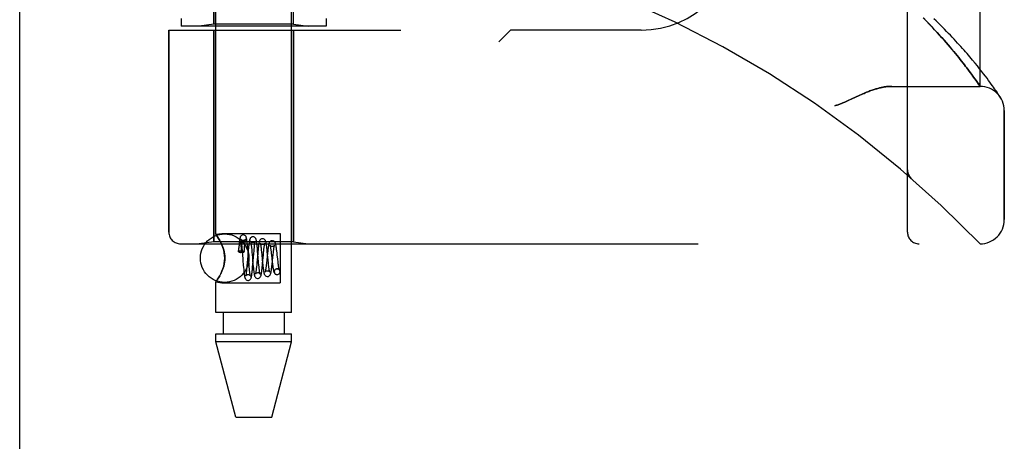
# Model space of a CAD drawing. Header units: inches. Extents: x 0 to 243, y 0 to 157.
# Tile 247 of 256: x 124.95 to 127.49, y 44.09 to 45.17. Entities that reach past the tile are written whole.
import ezdxf

# ---------------------------------------------------------------- set-up
doc = ezdxf.new("R2010")
doc.units = ezdxf.units.IN
doc.header["$LTSCALE"] = 13.357143
doc.header["$MEASUREMENT"] = 0
doc.linetypes.add('HIDDEN', pattern=[0.2, 0.1, -0.1])
doc.layers.get('0').update_dxf_attribs({"linetype": 'CONTINUOUS'})
doc.layers.add('LEFTHAND_DOOR_ASSEMBLY', color=7, linetype='CONTINUOUS')
doc.layers.add('RIGHTHAND_DOOR_ASSEMBLY', color=7, linetype='CONTINUOUS')

msp = doc.modelspace()

# ---------------------------------------------------------------- linework, layer by layer
at = {"color": 3, "linetype": 'Continuous'}
msp.add_line((124.9474, 41.1754), (124.9474, 112.9674), dxfattribs=at)
at = {"layer": 'LEFTHAND_DOOR_ASSEMBLY', "color": 8, "linetype": 'HIDDEN'}
for p, q in [((127.2389, 44.6252), (127.2389, 47.2677)), ((127.4264, 45.0014), (127.4264, 46.8914)), ((125.9014, 46.7464), (125.9014, 45.1464)), ((126.2139, 46.7464), (126.2139, 45.1464)), ((125.6544, 45.1617), (125.6544, 46.7312)), ((125.4484, 45.1617), (125.4484, 45.8634)), ((125.3639, 45.1764), (125.3639, 45.1564)), ((125.7389, 45.1764), (125.7389, 45.1564)), ((127.2877, 45.1699), (127.2799, 45.178)), ((127.2952, 45.1622), (127.2877, 45.1699)), ((125.3326, 45.1464), (125.9314, 45.1464)), ((125.3326, 45.1464), (125.3326, 44.6252)), ((125.7389, 45.1564), (125.3639, 45.1564)), ((125.4484, 45.1617), (125.4109, 45.1564)), ((125.6544, 45.1617), (125.4484, 45.1617)), ((125.4484, 45.1464), (125.4484, 44.6005)), ((125.6544, 45.1617), (125.6919, 45.1564)), ((125.6544, 45.1464), (125.6544, 44.6005)), ((126.2139, 45.1464), (126.1839, 45.1164)), ((126.5514, 45.1464), (126.2139, 45.1464)), ((127.3023, 45.1547), (127.2952, 45.1622)), ((127.3091, 45.1474), (127.3023, 45.1547)), ((127.3156, 45.1403), (127.3091, 45.1474)), ((127.3218, 45.1335), (127.3156, 45.1403)), ((127.3277, 45.1269), (127.3218, 45.1335)), ((127.3334, 45.1205), (127.3277, 45.1269)), ((127.3388, 45.1143), (127.3334, 45.1205)), ((127.344, 45.1082), (127.3388, 45.1143)), ((127.3491, 45.1024), (127.344, 45.1082)), ((127.3539, 45.0967), (127.3491, 45.1024)), ((127.3585, 45.0912), (127.3539, 45.0967)), ((127.3629, 45.0859), (127.3585, 45.0912)), ((127.3671, 45.0807), (127.3629, 45.0859)), ((127.3712, 45.0757), (127.3671, 45.0807)), ((127.3751, 45.0709), (127.3712, 45.0757)), ((127.3788, 45.0662), (127.3751, 45.0709)), ((127.3824, 45.0616), (127.3788, 45.0662)), ((127.3858, 45.0572), (127.3824, 45.0616)), ((127.3999, 45.0774), (127.3926, 45.0859)), ((127.4068, 45.0693), (127.3999, 45.0774)), ((127.4133, 45.0615), (127.4068, 45.0693)), ((127.4193, 45.0541), (127.4133, 45.0615)), ((127.3891, 45.0529), (127.3858, 45.0572)), ((127.3923, 45.0488), (127.3891, 45.0529)), ((127.3968, 45.0428), (127.3923, 45.0488)), ((127.401, 45.0372), (127.3968, 45.0428)), ((127.425, 45.047), (127.4193, 45.0541)), ((127.4304, 45.0403), (127.425, 45.047)), ((127.4353, 45.0339), (127.4304, 45.0403)), ((127.4097, 45.0252), (127.4062, 45.0301)), ((127.413, 45.0206), (127.4097, 45.0252)), ((127.416, 45.0164), (127.413, 45.0206)), ((127.4195, 45.0114), (127.416, 45.0164)), ((127.4223, 45.0074), (127.4195, 45.0114)), ((127.44, 45.0279), (127.4353, 45.0339)), ((127.4443, 45.0222), (127.44, 45.0279)), ((127.4482, 45.0169), (127.4443, 45.0222)), ((127.4519, 45.0119), (127.4482, 45.0169)), ((127.4553, 45.0072), (127.4519, 45.0119)), ((127.1984, 45.0014), (127.4264, 45.0014)), ((127.4257, 45.0024), (127.4223, 45.0074)), ((127.4584, 45.0029), (127.4553, 45.0072)), ((127.4613, 44.9989), (127.4584, 45.0029)), ((127.4639, 44.9952), (127.4613, 44.9989)), ((127.4662, 44.9918), (127.4639, 44.9952)), ((127.4684, 44.9887), (127.4662, 44.9918)), ((127.4711, 44.9846), (127.4684, 44.9887)), ((127.4734, 44.9812), (127.4711, 44.9846)), ((127.4758, 44.9776), (127.4734, 44.9812)), ((127.4778, 44.9745), (127.4758, 44.9776)), ((127.4889, 44.6577), (127.4889, 44.9389)), ((127.2389, 44.7865), (127.2389, 44.782)), ((127.249, 44.764), (127.2492, 44.7639)), ((125.3626, 44.5952), (127.4264, 44.5952)), ((125.4484, 44.6005), (125.4109, 44.5952)), ((125.6544, 44.6005), (125.4484, 44.6005)), ((125.6544, 44.6005), (125.6919, 44.5952))]:
    msp.add_line(p, q, dxfattribs=at)
for points in [[(127.3926, 45.0859), (127.3888, 45.0902), (127.3849, 45.0947), (127.3809, 45.0992), (127.3768, 45.1038), (127.3726, 45.1085), (127.3682, 45.1132), (127.3638, 45.1181), (127.3592, 45.123), (127.3545, 45.1279), (127.3497, 45.133), (127.3448, 45.1381), (127.3398, 45.1433), (127.3347, 45.1486), (127.3294, 45.1539), (127.3241, 45.1593), (127.3186, 45.1648), (127.313, 45.1703), (127.3073, 45.1759)], [(127.4062, 45.0301), (127.4049, 45.0318), (127.401, 45.0372)], [(127.1984, 45.0014), (127.1968, 45.0014), (127.1952, 45.0014), (127.1935, 45.0013), (127.1919, 45.0012), (127.1902, 45.0011), (127.1884, 45.001), (127.1866, 45.0008), (127.1848, 45.0006), (127.183, 45.0004), (127.1811, 45.0001), (127.1792, 44.9998), (127.1772, 44.9994), (127.1752, 44.9991), (127.1732, 44.9987), (127.1711, 44.9982), (127.169, 44.9977), (127.1668, 44.9972), (127.1646, 44.9966), (127.1623, 44.996), (127.16, 44.9954), (127.1576, 44.9947), (127.1552, 44.994), (127.1527, 44.9932), (127.1501, 44.9923), (127.1475, 44.9914), (127.1448, 44.9905), (127.1421, 44.9895), (127.1392, 44.9884), (127.1363, 44.9873), (127.1333, 44.9861), (127.1301, 44.9848), (127.1269, 44.9834), (127.1235, 44.982), (127.12, 44.9805), (127.1164, 44.9788), (127.1126, 44.9771), (127.1086, 44.9753), (127.0916, 44.9674)], [(127.4264, 45.0014), (127.4264, 45.0015), (127.4257, 45.0024)], [(127.0916, 44.9674), (127.0877, 44.9656), (127.0841, 44.9639), (127.0807, 44.9624), (127.0775, 44.961), (127.0745, 44.9597), (127.0717, 44.9585), (127.069, 44.9575), (127.0665, 44.9565), (127.0642, 44.9556), (127.0619, 44.9548), (127.0597, 44.9541), (127.0576, 44.9533), (127.0555, 44.9527), (127.0534, 44.952), (127.0514, 44.9514)], [(127.4788, 44.9729), (127.4788, 44.973), (127.4778, 44.9745)], [(127.2389, 44.7863), (127.2389, 44.7859), (127.2389, 44.7853), (127.2389, 44.7847), (127.239, 44.784), (127.239, 44.7834), (127.2391, 44.7828), (127.2392, 44.7822), (127.2393, 44.7816), (127.2394, 44.781), (127.2395, 44.7804), (127.2396, 44.7798), (127.2398, 44.7792), (127.2399, 44.7786), (127.2401, 44.778), (127.2403, 44.7774), (127.2405, 44.7769), (127.2407, 44.7763), (127.2409, 44.7757)], [(127.2409, 44.7757), (127.2411, 44.7751), (127.2414, 44.7746), (127.2416, 44.774), (127.2419, 44.7734), (127.2422, 44.7729), (127.2424, 44.7723), (127.2427, 44.7718), (127.2431, 44.7712), (127.2434, 44.7707), (127.2437, 44.7702), (127.244, 44.7697), (127.2444, 44.7692), (127.2447, 44.7687), (127.2451, 44.7682)], [(127.2492, 44.7639), (127.249, 44.7641), (127.2487, 44.7643), (127.2485, 44.7645), (127.2483, 44.7647), (127.248, 44.7649), (127.2478, 44.7651), (127.2476, 44.7653), (127.2474, 44.7656), (127.2472, 44.7658), (127.247, 44.766), (127.2468, 44.7662), (127.2466, 44.7664), (127.2464, 44.7666), (127.2462, 44.7669), (127.246, 44.7671), (127.2458, 44.7673), (127.2456, 44.7675), (127.2455, 44.7678), (127.2453, 44.768), (127.2451, 44.7682)]]:
    msp.add_lwpolyline(points, dxfattribs=at)
for centre, radius, start, end in [((125.4264, 42.6713), 2.7751, 43.8884, 90), ((126.5514, 45.3964), 0.25, 270, 360), ((127.4264, 44.9389), 0.0625, 0, 90), ((127.4264, 44.6577), 0.0625, 270, 360), ((125.3626, 44.6252), 0.03, 180, 270), ((127.2689, 44.6252), 0.03, 180, 270)]:
    msp.add_arc(centre, radius, start, end, dxfattribs=at)
at = {"layer": 'RIGHTHAND_DOOR_ASSEMBLY', "color": 8, "linetype": 'HIDDEN'}
for p, q in [((125.4534, 44.6199), (125.4534, 47.2664)), ((125.6494, 44.4184), (125.6494, 47.2664)), ((127.2389, 47.2677), (127.2389, 44.6252)), ((127.4264, 46.8914), (127.4264, 45.0014)), ((125.9014, 46.7464), (125.9014, 45.1464)), ((126.2139, 46.7464), (126.2139, 45.1464)), ((125.6544, 46.7312), (125.6544, 45.1617)), ((125.4484, 45.8634), (125.4484, 45.1617)), ((125.3639, 45.1764), (125.3639, 45.1564)), ((125.7389, 45.1764), (125.7389, 45.1564)), ((127.2797, 45.1782), (127.2875, 45.1701)), ((127.2875, 45.1701), (127.295, 45.1623)), ((125.3326, 45.1464), (125.9314, 45.1464)), ((125.3326, 44.6252), (125.3326, 45.1464)), ((125.7389, 45.1564), (125.3639, 45.1564)), ((125.4484, 45.1617), (125.4109, 45.1564)), ((125.6544, 45.1617), (125.4484, 45.1617)), ((125.4484, 44.6005), (125.4484, 45.1464)), ((125.6544, 45.1617), (125.6919, 45.1564)), ((125.6544, 44.6005), (125.6544, 45.1464)), ((126.1839, 45.1164), (126.2139, 45.1464)), ((126.5514, 45.1464), (126.2139, 45.1464)), ((127.295, 45.1623), (127.3021, 45.1548)), ((127.3021, 45.1548), (127.3089, 45.1475)), ((127.3089, 45.1475), (127.3155, 45.1405)), ((127.3155, 45.1405), (127.3217, 45.1336)), ((127.3217, 45.1336), (127.3276, 45.127)), ((127.3276, 45.127), (127.3333, 45.1206)), ((127.3333, 45.1206), (127.3387, 45.1144)), ((127.3387, 45.1144), (127.344, 45.1083)), ((127.344, 45.1083), (127.349, 45.1025)), ((127.349, 45.1025), (127.3538, 45.0968)), ((127.3538, 45.0968), (127.3584, 45.0913)), ((127.3584, 45.0913), (127.3628, 45.0859)), ((127.3628, 45.0859), (127.3671, 45.0808)), ((127.3671, 45.0808), (127.3711, 45.0757)), ((127.3711, 45.0757), (127.375, 45.0709)), ((127.375, 45.0709), (127.3788, 45.0662)), ((127.3788, 45.0662), (127.3824, 45.0616)), ((127.3824, 45.0616), (127.3858, 45.0572)), ((127.3999, 45.0774), (127.3926, 45.0859)), ((127.4068, 45.0693), (127.3999, 45.0774)), ((127.4133, 45.0615), (127.4068, 45.0693)), ((127.4193, 45.0541), (127.4133, 45.0615)), ((127.3858, 45.0572), (127.3891, 45.0529)), ((127.3891, 45.0529), (127.3923, 45.0488)), ((127.3923, 45.0488), (127.3968, 45.0428)), ((127.3968, 45.0428), (127.401, 45.0372)), ((127.425, 45.047), (127.4193, 45.0541)), ((127.4304, 45.0403), (127.425, 45.047)), ((127.4353, 45.0339), (127.4304, 45.0403)), ((127.4062, 45.0301), (127.4097, 45.0252)), ((127.4097, 45.0252), (127.413, 45.0206)), ((127.413, 45.0206), (127.4161, 45.0164)), ((127.4161, 45.0164), (127.4196, 45.0114)), ((127.44, 45.0279), (127.4353, 45.0339)), ((127.4443, 45.0222), (127.44, 45.0279)), ((127.4483, 45.0169), (127.4443, 45.0222)), ((127.4519, 45.0119), (127.4483, 45.0169)), ((127.4553, 45.0072), (127.4519, 45.0119)), ((127.1984, 45.0014), (127.4264, 45.0014)), ((127.4584, 45.0029), (127.4553, 45.0072)), ((127.4613, 44.9989), (127.4584, 45.0029)), ((127.4639, 44.9952), (127.4613, 44.9989)), ((127.4662, 44.9918), (127.4639, 44.9952)), ((127.4684, 44.9887), (127.4662, 44.9918)), ((127.4711, 44.9846), (127.4684, 44.9887)), ((127.4734, 44.9812), (127.4711, 44.9846)), ((127.4758, 44.9776), (127.4734, 44.9812)), ((127.4778, 44.9745), (127.4758, 44.9776)), ((127.4778, 44.9745), (127.4791, 44.9725)), ((127.4791, 44.9725), (127.4788, 44.9729)), ((127.4889, 44.9389), (127.4889, 44.6577)), ((127.2389, 44.7865), (127.2389, 44.7819)), ((127.249, 44.764), (127.2492, 44.7639)), ((125.4534, 44.6199), (125.4694, 44.6219)), ((125.4534, 44.6199), (125.4537, 44.6195)), ((125.4694, 44.6219), (125.6194, 44.6219)), ((125.6194, 44.6219), (125.6194, 44.4949)), ((125.3626, 44.5952), (127.4264, 44.5952)), ((125.4484, 44.6005), (125.4109, 44.5952)), ((125.6544, 44.6005), (125.4484, 44.6005)), ((125.4665, 44.5987), (125.4694, 44.5924)), ((125.5126, 44.5832), (125.5119, 44.575)), ((125.513, 44.5883), (125.5126, 44.5832)), ((125.5126, 44.577), (125.5128, 44.5794)), ((125.5128, 44.5794), (125.5131, 44.5816)), ((125.5131, 44.5816), (125.5133, 44.5835)), ((125.5133, 44.5835), (125.5135, 44.5852)), ((125.5135, 44.5852), (125.5137, 44.5868)), ((125.5184, 44.5933), (125.5184, 44.5928)), ((125.5184, 44.5928), (125.5185, 44.5922)), ((125.5185, 44.5922), (125.5185, 44.5916)), ((125.5185, 44.5916), (125.5185, 44.5908)), ((125.5185, 44.5908), (125.5186, 44.59)), ((125.5186, 44.59), (125.5186, 44.5891)), ((125.5186, 44.5891), (125.5186, 44.588)), ((125.5186, 44.588), (125.5187, 44.5868)), ((125.5187, 44.5868), (125.5187, 44.5855)), ((125.5187, 44.5855), (125.5187, 44.584)), ((125.5187, 44.584), (125.5187, 44.5815)), ((125.5187, 44.5815), (125.5187, 44.5786)), ((125.5187, 44.5786), (125.5187, 44.5752)), ((125.5202, 44.5931), (125.5206, 44.5893)), ((125.5206, 44.5893), (125.521, 44.585)), ((125.521, 44.585), (125.5216, 44.5778)), ((125.5269, 44.5749), (125.5273, 44.5803)), ((125.5273, 44.5803), (125.5277, 44.5847)), ((125.5277, 44.5847), (125.528, 44.5887)), ((125.5358, 44.5872), (125.5353, 44.5924)), ((125.5363, 44.5816), (125.5358, 44.5872)), ((125.537, 44.5729), (125.5363, 44.5816)), ((125.5374, 44.5786), (125.5369, 44.573)), ((125.5454, 44.5886), (125.5458, 44.5848)), ((125.5458, 44.5848), (125.5462, 44.5805)), ((125.5462, 44.5805), (125.5469, 44.5734)), ((125.5522, 44.5774), (125.5526, 44.5819)), ((125.5609, 44.5833), (125.5604, 44.5885)), ((125.5614, 44.5779), (125.5609, 44.5833)), ((125.5711, 44.5791), (125.5716, 44.5743)), ((125.5864, 44.5759), (125.5858, 44.5812)), ((125.6544, 44.6005), (125.6919, 44.5952)), ((125.5123, 44.5743), (125.5126, 44.577)), ((125.5187, 44.5752), (125.5187, 44.5727)), ((125.5194, 44.5727), (125.5187, 44.5727)), ((125.5216, 44.5778), (125.5227, 44.5642)), ((125.5369, 44.573), (125.5347, 44.5465)), ((125.5386, 44.5525), (125.537, 44.5729)), ((125.5485, 44.5544), (125.5495, 44.5429)), ((125.5492, 44.5417), (125.5516, 44.5699)), ((125.5516, 44.5699), (125.5522, 44.5774)), ((125.5618, 44.5701), (125.5596, 44.5464)), ((125.5624, 44.5666), (125.5614, 44.5779)), ((125.5716, 44.5743), (125.5724, 44.5664)), ((125.5724, 44.5664), (125.5744, 44.546)), ((125.5743, 44.5443), (125.5764, 44.5668)), ((125.5852, 44.5535), (125.5843, 44.5453)), ((125.5861, 44.5624), (125.5852, 44.5535)), ((125.587, 44.5712), (125.5861, 44.5624)), ((125.5872, 44.5674), (125.5864, 44.5759)), ((125.5886, 44.5534), (125.5872, 44.5674)), ((125.5894, 44.5458), (125.5886, 44.5534)), ((125.5962, 44.5762), (125.5967, 44.5718)), ((125.5999, 44.5512), (125.6008, 44.5599)), ((125.6008, 44.5599), (125.6016, 44.5681)), ((125.6117, 44.5715), (125.611, 44.577)), ((125.6123, 44.5656), (125.6117, 44.5715)), ((125.6133, 44.5567), (125.6123, 44.5656)), ((125.6143, 44.5483), (125.6133, 44.5567)), ((125.5237, 44.5522), (125.5246, 44.5401)), ((125.5246, 44.5401), (125.5251, 44.5343)), ((125.5251, 44.5343), (125.5256, 44.5288)), ((125.534, 44.5386), (125.5336, 44.5338)), ((125.5347, 44.5465), (125.534, 44.5386)), ((125.5394, 44.5418), (125.5386, 44.5525)), ((125.5401, 44.5347), (125.5394, 44.5418)), ((125.5405, 44.5304), (125.5401, 44.5347)), ((125.5408, 44.5265), (125.5405, 44.5304)), ((125.5487, 44.536), (125.5492, 44.5417)), ((125.5495, 44.5429), (125.5501, 44.5374)), ((125.5501, 44.5374), (125.5506, 44.5322)), ((125.5591, 44.5411), (125.5586, 44.5363)), ((125.5596, 44.5464), (125.5591, 44.5411)), ((125.5647, 44.5403), (125.5641, 44.5475)), ((125.5652, 44.5359), (125.5647, 44.5403)), ((125.5656, 44.5319), (125.5652, 44.5359)), ((125.5744, 44.546), (125.575, 44.5401)), ((125.5899, 44.5412), (125.5894, 44.5458)), ((125.5903, 44.537), (125.5899, 44.5412)), ((125.5989, 44.5424), (125.5999, 44.5512)), ((125.5993, 44.5487), (125.5999, 44.5435)), ((125.6119, 44.5309), (125.6105, 44.5308)), ((125.6105, 44.5308), (125.6118, 44.5309)), ((125.6149, 44.5433), (125.6143, 44.5483)), ((125.4694, 44.5245), (125.4665, 44.5182)), ((125.6118, 44.5159), (125.6133, 44.5161)), ((125.6119, 44.5159), (125.6133, 44.5161)), ((125.4534, 44.497), (125.4694, 44.4949)), ((125.4534, 44.4184), (125.4534, 44.497)), ((125.4694, 44.4949), (125.6194, 44.4949)), ((125.6494, 44.4184), (125.4534, 44.4184)), ((125.4729, 44.4184), (125.4729, 44.3634)), ((125.6299, 44.4184), (125.6299, 44.3634)), ((125.4534, 44.3634), (125.6494, 44.3634)), ((125.4534, 44.3425), (125.4534, 44.3634)), ((125.6494, 44.3425), (125.6494, 44.3634)), ((125.6494, 44.3425), (125.4534, 44.3425)), ((125.5049, 44.1484), (125.4534, 44.3425)), ((125.5979, 44.1484), (125.6494, 44.3425)), ((125.5049, 44.1484), (125.5979, 44.1484))]:
    msp.add_line(p, q, dxfattribs=at)
for points in [[(127.3926, 45.0859), (127.3888, 45.0902), (127.3849, 45.0947), (127.3809, 45.0992), (127.3768, 45.1038), (127.3726, 45.1084), (127.3682, 45.1132), (127.3638, 45.118), (127.3592, 45.1229), (127.3545, 45.1279), (127.3497, 45.133), (127.3448, 45.1381), (127.3398, 45.1433), (127.3347, 45.1486), (127.3295, 45.1539), (127.3241, 45.1593), (127.3186, 45.1648), (127.313, 45.1703), (127.3073, 45.1758)], [(127.401, 45.0372), (127.405, 45.0318), (127.4062, 45.0301)], [(127.4196, 45.0114), (127.421, 45.0093), (127.4264, 45.0014)], [(127.1044, 44.9734), (127.1126, 44.9771), (127.1164, 44.9788), (127.12, 44.9805), (127.1235, 44.982), (127.1269, 44.9834), (127.1301, 44.9848), (127.1332, 44.9861), (127.1363, 44.9873), (127.1392, 44.9884), (127.1421, 44.9895), (127.1448, 44.9905), (127.1475, 44.9914), (127.1501, 44.9923), (127.1527, 44.9932), (127.1552, 44.994), (127.1576, 44.9947), (127.16, 44.9954), (127.1623, 44.996), (127.1646, 44.9966), (127.1668, 44.9972), (127.169, 44.9977), (127.1711, 44.9982), (127.1732, 44.9987), (127.1752, 44.9991), (127.1772, 44.9994), (127.1792, 44.9998), (127.1811, 45.0001), (127.183, 45.0004), (127.1848, 45.0006), (127.1866, 45.0008), (127.1884, 45.001), (127.1902, 45.0011), (127.1919, 45.0012), (127.1935, 45.0013), (127.1952, 45.0014), (127.1968, 45.0014), (127.1984, 45.0014)], [(127.0514, 44.9514), (127.0534, 44.952), (127.0555, 44.9527), (127.0576, 44.9533), (127.0597, 44.9541), (127.0619, 44.9548), (127.0642, 44.9556), (127.0665, 44.9565), (127.069, 44.9575), (127.0717, 44.9585), (127.0745, 44.9597), (127.0775, 44.961), (127.0806, 44.9624), (127.0841, 44.9639), (127.0877, 44.9656), (127.1044, 44.9734)], [(127.2409, 44.7756), (127.2407, 44.7762), (127.2405, 44.7767), (127.2403, 44.7773), (127.2401, 44.7779), (127.24, 44.7785), (127.2398, 44.7791), (127.2397, 44.7797), (127.2395, 44.7803), (127.2394, 44.7809), (127.2393, 44.7815), (127.2392, 44.7821), (127.2391, 44.7828), (127.239, 44.7834), (127.239, 44.784), (127.2389, 44.7846), (127.2389, 44.7853), (127.2389, 44.7859), (127.2389, 44.7863)], [(127.2451, 44.7682), (127.2447, 44.7687), (127.2444, 44.7692), (127.244, 44.7697), (127.2437, 44.7702), (127.2434, 44.7707), (127.2431, 44.7712), (127.2428, 44.7717), (127.2425, 44.7723), (127.2422, 44.7728), (127.2419, 44.7734), (127.2417, 44.7739), (127.2414, 44.7745), (127.2412, 44.775), (127.2409, 44.7756)], [(127.2451, 44.7682), (127.2453, 44.768), (127.2454, 44.7678), (127.2456, 44.7675), (127.2458, 44.7673), (127.246, 44.7671), (127.2462, 44.7669), (127.2464, 44.7667), (127.2466, 44.7664), (127.2468, 44.7662), (127.247, 44.766), (127.2472, 44.7658), (127.2474, 44.7656), (127.2476, 44.7653), (127.2478, 44.7651), (127.248, 44.7649), (127.2483, 44.7647), (127.2485, 44.7645), (127.2487, 44.7643), (127.249, 44.7641), (127.2492, 44.7639)], [(125.4694, 44.5924), (125.4665, 44.5987), (125.4636, 44.6042), (125.4608, 44.609), (125.4583, 44.613), (125.4562, 44.616), (125.4547, 44.6182), (125.4537, 44.6195)], [(125.4547, 44.6182), (125.4562, 44.616), (125.4583, 44.613), (125.4608, 44.609), (125.4636, 44.6042)], [(125.5243, 44.6185), (125.5235, 44.6184), (125.5216, 44.6179), (125.52, 44.6171), (125.5187, 44.616), (125.5177, 44.6149), (125.5171, 44.6138), (125.5167, 44.6129), (125.5164, 44.612), (125.5161, 44.6111), (125.5158, 44.6102), (125.5156, 44.6091), (125.5154, 44.6081), (125.5152, 44.6069), (125.515, 44.6055), (125.5148, 44.6041), (125.5145, 44.6026), (125.5143, 44.6009), (125.5141, 44.5991), (125.5139, 44.5972), (125.5137, 44.5951), (125.5135, 44.593), (125.513, 44.5883)], [(125.5243, 44.6035), (125.5232, 44.6036), (125.5217, 44.604), (125.5204, 44.6047), (125.5194, 44.6055), (125.5188, 44.6062), (125.5184, 44.6067), (125.5182, 44.6071), (125.5182, 44.6071)], [(125.5182, 44.6071), (125.5182, 44.6071), (125.5182, 44.607), (125.5183, 44.6068), (125.5184, 44.6063), (125.5185, 44.6057), (125.5187, 44.605), (125.5188, 44.6042), (125.519, 44.6032), (125.5192, 44.6021), (125.5193, 44.6009), (125.5195, 44.5996), (125.5197, 44.5981), (125.5199, 44.5966), (125.5201, 44.5949), (125.5202, 44.5931)], [(125.5353, 44.5924), (125.535, 44.5948), (125.5348, 44.5971), (125.5346, 44.5992), (125.5343, 44.6012), (125.5341, 44.603), (125.5338, 44.6047), (125.5336, 44.6062), (125.5334, 44.6075), (125.5331, 44.6088), (125.5329, 44.6099), (125.5326, 44.6109), (125.5324, 44.6119), (125.532, 44.6128), (125.5316, 44.6138), (125.531, 44.6149), (125.53, 44.616), (125.5287, 44.6171), (125.527, 44.6179), (125.5252, 44.6184), (125.5243, 44.6185)], [(125.5304, 44.607), (125.5305, 44.6071), (125.5305, 44.6072), (125.5304, 44.6071), (125.5303, 44.6067), (125.5298, 44.6061), (125.5291, 44.6053), (125.528, 44.6045), (125.5266, 44.6039), (125.525, 44.6035), (125.5243, 44.6035)], [(125.528, 44.5887), (125.5284, 44.5925), (125.5286, 44.5943), (125.5288, 44.5959), (125.5289, 44.5975), (125.5291, 44.5989), (125.5293, 44.6003), (125.5294, 44.6015), (125.5296, 44.6027), (125.5298, 44.6037), (125.5299, 44.6046), (125.5301, 44.6053), (125.5302, 44.606), (125.5303, 44.6065), (125.5304, 44.6069), (125.5304, 44.607)], [(125.5493, 44.6135), (125.5484, 44.6134), (125.5465, 44.6129), (125.5447, 44.6119), (125.5434, 44.6107), (125.5425, 44.6096), (125.5419, 44.6085), (125.5415, 44.6075), (125.5411, 44.6065), (125.5408, 44.6054), (125.5406, 44.6043), (125.5403, 44.6032), (125.5401, 44.6018), (125.5398, 44.6004), (125.5396, 44.5988), (125.5394, 44.5971), (125.5391, 44.5952), (125.5389, 44.5932), (125.5386, 44.5911), (125.5384, 44.5888), (125.5381, 44.5865), (125.5379, 44.584), (125.5374, 44.5786)], [(125.5604, 44.5885), (125.5601, 44.5909), (125.5598, 44.5932), (125.5596, 44.5953), (125.5593, 44.5973), (125.559, 44.5991), (125.5588, 44.6008), (125.5585, 44.6022), (125.5583, 44.6036), (125.558, 44.6048), (125.5577, 44.6058), (125.5574, 44.6069), (125.557, 44.6078), (125.5566, 44.6089), (125.5559, 44.61), (125.5549, 44.6111), (125.5536, 44.6122), (125.5519, 44.613), (125.5501, 44.6134), (125.5493, 44.6135)], [(125.5743, 44.6085), (125.5734, 44.6084), (125.5714, 44.6079), (125.5697, 44.6069), (125.5684, 44.6057), (125.5674, 44.6045), (125.5668, 44.6034), (125.5664, 44.6023), (125.566, 44.6012), (125.5656, 44.6), (125.5653, 44.5987), (125.565, 44.5972), (125.5647, 44.5955), (125.5644, 44.5937), (125.5641, 44.5917), (125.5638, 44.5895), (125.5635, 44.5871), (125.5632, 44.5846), (125.5629, 44.5819), (125.5626, 44.5791), (125.5623, 44.5762), (125.5618, 44.5701)], [(125.5858, 44.5812), (125.5856, 44.5837), (125.5853, 44.5861), (125.585, 44.5884), (125.5847, 44.5905), (125.5844, 44.5925), (125.5841, 44.5944), (125.5838, 44.596), (125.5836, 44.5976), (125.5833, 44.5989), (125.583, 44.6002), (125.5826, 44.6013), (125.5822, 44.6024), (125.5818, 44.6035), (125.5811, 44.6047), (125.5801, 44.6059), (125.5788, 44.607), (125.5771, 44.6079), (125.5752, 44.6084), (125.5743, 44.6085)], [(125.5993, 44.6035), (125.5984, 44.6034), (125.5964, 44.6029), (125.5947, 44.6019), (125.5933, 44.6007), (125.5924, 44.5995), (125.5917, 44.5983), (125.5912, 44.5972), (125.5909, 44.596), (125.5905, 44.5948), (125.5902, 44.5934), (125.5898, 44.5919), (125.5895, 44.5902), (125.5892, 44.5884), (125.5889, 44.5864), (125.5886, 44.5842), (125.5883, 44.5819), (125.588, 44.5794), (125.5876, 44.5768), (125.587, 44.5712)], [(125.611, 44.577), (125.6107, 44.5796), (125.6104, 44.582), (125.6101, 44.5842), (125.6098, 44.5864), (125.6095, 44.5883), (125.6091, 44.5901), (125.6088, 44.5917), (125.6085, 44.5931), (125.6082, 44.5944), (125.6079, 44.5956), (125.6076, 44.5967), (125.6072, 44.5978), (125.6067, 44.5988), (125.606, 44.5999), (125.605, 44.6011), (125.6036, 44.6022), (125.6019, 44.603), (125.6001, 44.6034), (125.5993, 44.6035)], [(125.4694, 44.5924), (125.4711, 44.5881), (125.4726, 44.5837), (125.4739, 44.5791), (125.4751, 44.5743), (125.476, 44.5692), (125.4766, 44.5639), (125.4767, 44.5585), (125.4766, 44.5531), (125.476, 44.5478), (125.4751, 44.5426), (125.474, 44.5378), (125.4726, 44.5332), (125.4711, 44.5288), (125.4694, 44.5245)], [(125.4694, 44.5245), (125.4719, 44.5311), (125.474, 44.5379), (125.4755, 44.5447), (125.4764, 44.5517), (125.4768, 44.5586), (125.4764, 44.5655), (125.4755, 44.5723), (125.4739, 44.5791), (125.4719, 44.5858), (125.4694, 44.5924)], [(125.5137, 44.5868), (125.5139, 44.5882), (125.514, 44.5888), (125.5141, 44.5894), (125.5142, 44.5899), (125.5143, 44.5905), (125.5144, 44.5909), (125.5145, 44.5914), (125.5145, 44.5918), (125.5146, 44.5923), (125.5147, 44.5927), (125.5148, 44.593), (125.5148, 44.5934), (125.5149, 44.5937), (125.515, 44.594), (125.515, 44.5943), (125.5151, 44.5946), (125.5152, 44.5948), (125.5152, 44.5951), (125.5153, 44.5953), (125.5154, 44.5956), (125.5154, 44.5958), (125.5155, 44.596), (125.5156, 44.5962), (125.5156, 44.5964), (125.5157, 44.5966), (125.5157, 44.5968), (125.5158, 44.5969), (125.5159, 44.5971), (125.5159, 44.5973), (125.516, 44.5974), (125.5161, 44.5976), (125.5162, 44.5977), (125.5162, 44.5978), (125.5163, 44.598), (125.5164, 44.5981), (125.5164, 44.5982), (125.5165, 44.5983), (125.5166, 44.5983), (125.5167, 44.5984), (125.5168, 44.5985), (125.5169, 44.5985), (125.517, 44.5985), (125.5171, 44.5985), (125.5172, 44.5984), (125.5174, 44.5982), (125.5175, 44.5981), (125.5176, 44.5979), (125.5177, 44.5977), (125.5177, 44.5975), (125.5178, 44.5974), (125.5178, 44.5972), (125.5179, 44.5971), (125.5179, 44.5969), (125.5179, 44.5968), (125.5179, 44.5967), (125.518, 44.5965), (125.518, 44.5964), (125.518, 44.5963), (125.518, 44.5962), (125.5181, 44.596), (125.5181, 44.5959), (125.5181, 44.5958), (125.5181, 44.5956), (125.5181, 44.5955), (125.5182, 44.5954), (125.5182, 44.5952), (125.5182, 44.5951), (125.5182, 44.5949), (125.5182, 44.5947), (125.5183, 44.5946), (125.5183, 44.5944), (125.5183, 44.5942), (125.5183, 44.594), (125.5183, 44.5938), (125.5184, 44.5936), (125.5184, 44.5933)], [(125.5493, 44.5985), (125.5482, 44.5985), (125.5468, 44.599), (125.5455, 44.5996), (125.5446, 44.6003), (125.5439, 44.601), (125.5435, 44.6016), (125.5433, 44.6019), (125.5433, 44.602)], [(125.5433, 44.602), (125.5433, 44.602), (125.5433, 44.6019), (125.5434, 44.6016), (125.5435, 44.6011), (125.5437, 44.6004), (125.5438, 44.5996), (125.544, 44.5987), (125.5442, 44.5976), (125.5444, 44.5964), (125.5446, 44.5951), (125.5448, 44.5936), (125.545, 44.5921), (125.5452, 44.5904), (125.5454, 44.5886)], [(125.5553, 44.6017), (125.5553, 44.6019), (125.5554, 44.6021), (125.5554, 44.602), (125.5552, 44.6017), (125.5548, 44.6011), (125.5541, 44.6004), (125.553, 44.5995), (125.5516, 44.5989), (125.55, 44.5985), (125.5493, 44.5985)], [(125.5526, 44.5819), (125.5531, 44.5861), (125.5533, 44.5881), (125.5535, 44.5899), (125.5537, 44.5916), (125.5539, 44.5932), (125.5541, 44.5947), (125.5542, 44.5961), (125.5544, 44.5973), (125.5546, 44.5985), (125.5548, 44.5995), (125.555, 44.6003), (125.5551, 44.601), (125.5552, 44.6015), (125.5553, 44.6017)], [(125.5743, 44.5935), (125.5733, 44.5935), (125.5718, 44.5939), (125.5706, 44.5946), (125.5696, 44.5953), (125.569, 44.596), (125.5686, 44.5965), (125.5684, 44.5968), (125.5684, 44.5969)], [(125.5684, 44.5969), (125.5684, 44.5969), (125.5684, 44.5967), (125.5685, 44.5963), (125.5687, 44.5958), (125.5689, 44.595), (125.5691, 44.5941), (125.5693, 44.593), (125.5695, 44.5918), (125.5697, 44.5904), (125.5699, 44.5889), (125.5701, 44.5872), (125.5704, 44.5853), (125.5706, 44.5834), (125.5709, 44.5813), (125.5711, 44.5791)], [(125.5801, 44.5964), (125.5802, 44.5967), (125.5803, 44.5969), (125.5803, 44.5969), (125.5801, 44.5966), (125.5797, 44.596), (125.579, 44.5953), (125.5778, 44.5944), (125.5764, 44.5938), (125.5749, 44.5935), (125.5743, 44.5935)], [(125.5774, 44.5767), (125.5778, 44.5811), (125.578, 44.5831), (125.5783, 44.5851), (125.5785, 44.5869), (125.5787, 44.5885), (125.5789, 44.5901), (125.5792, 44.5915), (125.5794, 44.5928), (125.5796, 44.5939), (125.5798, 44.5949), (125.5799, 44.5957), (125.5801, 44.5963), (125.5801, 44.5964)], [(125.5993, 44.5885), (125.5987, 44.5885), (125.5972, 44.5888), (125.5958, 44.5894), (125.5948, 44.5902), (125.5941, 44.5908), (125.5937, 44.5914), (125.5935, 44.5917), (125.5935, 44.5917)], [(125.5935, 44.5917), (125.5936, 44.5916), (125.5937, 44.5912), (125.5938, 44.5906), (125.594, 44.5898), (125.5942, 44.5889), (125.5945, 44.5878), (125.5947, 44.5865), (125.5949, 44.5851), (125.5951, 44.5836), (125.5954, 44.5819), (125.5956, 44.5801), (125.5959, 44.5782), (125.5962, 44.5762)], [(125.6049, 44.5911), (125.605, 44.5914), (125.6051, 44.5917), (125.6051, 44.5918), (125.605, 44.5915), (125.6046, 44.591), (125.6039, 44.5902), (125.6027, 44.5894), (125.6013, 44.5888), (125.5999, 44.5885), (125.5993, 44.5885)], [(125.6016, 44.5681), (125.6022, 44.5731), (125.6025, 44.5755), (125.6027, 44.5777), (125.603, 44.5797), (125.6032, 44.5817), (125.6035, 44.5835), (125.6037, 44.5851), (125.604, 44.5866), (125.6042, 44.5879), (125.6044, 44.5891), (125.6047, 44.5901), (125.6049, 44.5909), (125.6049, 44.5911)], [(125.5119, 44.575), (125.512, 44.5753), (125.5125, 44.5759), (125.5133, 44.5763), (125.5145, 44.5767), (125.516, 44.577), (125.5176, 44.5772), (125.5194, 44.5773)], [(125.5123, 44.5743), (125.5119, 44.5748), (125.5119, 44.575)], [(125.5123, 44.5743), (125.5139, 44.5739), (125.5156, 44.5735), (125.5171, 44.5731), (125.5187, 44.5727)], [(125.5194, 44.5773), (125.5214, 44.5772), (125.5231, 44.577), (125.5247, 44.5766), (125.5259, 44.5761), (125.5266, 44.5756), (125.5269, 44.575), (125.5269, 44.5749)], [(125.5269, 44.5749), (125.5266, 44.5744), (125.5259, 44.5738), (125.5247, 44.5733), (125.5231, 44.573), (125.5214, 44.5728), (125.5194, 44.5727)], [(125.5227, 44.5642), (125.5232, 44.5582), (125.5237, 44.5522)], [(125.5469, 44.5734), (125.548, 44.5601), (125.5485, 44.5544)], [(125.5641, 44.5475), (125.5629, 44.5609), (125.5624, 44.5666)], [(125.5764, 44.5668), (125.5771, 44.5744), (125.5774, 44.5767)], [(125.5967, 44.5718), (125.5975, 44.5646), (125.5978, 44.562)], [(125.5978, 44.562), (125.5984, 44.5568), (125.5993, 44.5487)], [(125.5256, 44.5288), (125.5259, 44.5262), (125.5262, 44.5238), (125.5264, 44.5215), (125.5266, 44.5194), (125.5269, 44.5175), (125.5271, 44.5157), (125.5274, 44.5141), (125.5276, 44.5126), (125.5279, 44.5113), (125.5281, 44.5101), (125.5284, 44.509), (125.5287, 44.5079), (125.529, 44.507), (125.5294, 44.5059), (125.53, 44.5049), (125.5309, 44.5037), (125.5322, 44.5025), (125.5339, 44.5015), (125.5359, 44.501), (125.5368, 44.5009)], [(125.5336, 44.5338), (125.5332, 44.5294), (125.5329, 44.5274), (125.5327, 44.5255), (125.5325, 44.5237), (125.5323, 44.522), (125.5321, 44.5204), (125.532, 44.519), (125.5318, 44.5177), (125.5316, 44.5165), (125.5314, 44.5154), (125.5313, 44.5145), (125.5311, 44.5138), (125.531, 44.5131), (125.5308, 44.5127), (125.5308, 44.5126)], [(125.5368, 44.5009), (125.5376, 44.501), (125.5394, 44.5014), (125.5411, 44.5022), (125.5424, 44.5033), (125.5434, 44.5044), (125.544, 44.5055), (125.5445, 44.5065), (125.5449, 44.5075), (125.5452, 44.5085), (125.5454, 44.5095), (125.5457, 44.5107), (125.546, 44.512), (125.5462, 44.5135), (125.5465, 44.5151), (125.5467, 44.5169), (125.547, 44.5188), (125.5472, 44.5209), (125.5475, 44.5231), (125.5477, 44.5255), (125.548, 44.528), (125.5482, 44.5306), (125.5487, 44.536)], [(125.5506, 44.5322), (125.5509, 44.5298), (125.5511, 44.5275), (125.5514, 44.5253), (125.5516, 44.5233), (125.5519, 44.5214), (125.5522, 44.5197), (125.5524, 44.5181), (125.5527, 44.5166), (125.553, 44.5153), (125.5533, 44.5141), (125.5536, 44.513), (125.5539, 44.512), (125.5544, 44.511), (125.555, 44.5098), (125.5559, 44.5087), (125.5572, 44.5075), (125.5589, 44.5065), (125.5609, 44.506), (125.5618, 44.5059)], [(125.5586, 44.5363), (125.5581, 44.5319), (125.5579, 44.5299), (125.5576, 44.528), (125.5574, 44.5263), (125.5572, 44.5247), (125.557, 44.5232), (125.5568, 44.5219), (125.5566, 44.5208), (125.5564, 44.5198), (125.5562, 44.5189), (125.5561, 44.5183), (125.556, 44.5181)], [(125.5618, 44.5059), (125.5626, 44.506), (125.5644, 44.5064), (125.5661, 44.5072), (125.5674, 44.5083), (125.5684, 44.5094), (125.5691, 44.5106), (125.5696, 44.5116), (125.57, 44.5127), (125.5703, 44.5138), (125.5706, 44.515), (125.5709, 44.5164), (125.5712, 44.5179), (125.5715, 44.5196), (125.5718, 44.5215), (125.5721, 44.5236), (125.5724, 44.5258), (125.5726, 44.5281), (125.5729, 44.5306), (125.5732, 44.5332), (125.5735, 44.5359), (125.5738, 44.5387), (125.5743, 44.5443)], [(125.5678, 44.5174), (125.5678, 44.5175), (125.5677, 44.5177), (125.5676, 44.5181), (125.5675, 44.5187), (125.5673, 44.5195), (125.5672, 44.5203), (125.567, 44.5213), (125.5668, 44.5225), (125.5666, 44.5238), (125.5664, 44.5252), (125.5662, 44.5267), (125.566, 44.5283), (125.5658, 44.5301), (125.5656, 44.5319)], [(125.575, 44.5401), (125.5753, 44.5373), (125.5757, 44.5345), (125.576, 44.5319), (125.5763, 44.5294), (125.5766, 44.5271), (125.577, 44.525), (125.5773, 44.5231), (125.5776, 44.5214), (125.578, 44.5198), (125.5784, 44.5185), (125.5788, 44.5172), (125.5793, 44.516), (125.5799, 44.5149), (125.5809, 44.5137), (125.5822, 44.5125), (125.5839, 44.5115), (125.5858, 44.511), (125.5868, 44.5109)], [(125.5843, 44.5453), (125.5838, 44.5403), (125.5835, 44.538), (125.5832, 44.5359), (125.583, 44.5339), (125.5827, 44.532), (125.5825, 44.5303), (125.5822, 44.5287), (125.582, 44.5273), (125.5818, 44.526), (125.5815, 44.5249), (125.5813, 44.524), (125.5812, 44.5234), (125.5811, 44.5231)], [(125.5868, 44.5109), (125.5876, 44.511), (125.5895, 44.5114), (125.5912, 44.5123), (125.5926, 44.5134), (125.5935, 44.5146), (125.5942, 44.5157), (125.5947, 44.5168), (125.5951, 44.5179), (125.5955, 44.5191), (125.5958, 44.5204), (125.5961, 44.5218), (125.5964, 44.5234), (125.5967, 44.5252), (125.597, 44.5271), (125.5973, 44.5293), (125.5977, 44.5316), (125.598, 44.5341), (125.5983, 44.5367), (125.5989, 44.5424)], [(125.5926, 44.5227), (125.5927, 44.5226), (125.5927, 44.5225), (125.5927, 44.5227), (125.5926, 44.523), (125.5924, 44.5235), (125.5923, 44.5242), (125.5921, 44.5251), (125.5919, 44.5261), (125.5917, 44.5273), (125.5915, 44.5286), (125.5912, 44.53), (125.591, 44.5316), (125.5908, 44.5333), (125.5906, 44.5351), (125.5903, 44.537)], [(125.5999, 44.5435), (125.6002, 44.541), (125.6005, 44.5385), (125.6008, 44.5362), (125.6011, 44.5339), (125.6015, 44.5318), (125.6018, 44.5299), (125.6022, 44.5281), (125.6025, 44.5264), (125.6029, 44.5249), (125.6032, 44.5236), (125.6037, 44.5223), (125.6042, 44.5211), (125.6049, 44.5199), (125.6058, 44.5187), (125.6072, 44.5174), (125.609, 44.5165), (125.6109, 44.516), (125.6118, 44.5159)], [(125.6105, 44.5308), (125.6099, 44.5306), (125.6082, 44.5299), (125.6066, 44.5287), (125.6054, 44.5272), (125.6047, 44.5254), (125.6044, 44.5234), (125.6047, 44.5215), (125.6054, 44.5197), (125.6066, 44.5182), (125.6082, 44.517), (125.6099, 44.5163), (125.6119, 44.5159)], [(125.6118, 44.5309), (125.6127, 44.5309), (125.6143, 44.5304), (125.6157, 44.5297), (125.6167, 44.5289), (125.6172, 44.5282), (125.6175, 44.5279)], [(125.6133, 44.5161), (125.6139, 44.5163), (125.6156, 44.517), (125.6172, 44.5182), (125.6184, 44.5197), (125.6191, 44.5215), (125.6194, 44.5234), (125.6191, 44.5254), (125.6184, 44.5272), (125.6172, 44.5287), (125.6156, 44.5299), (125.6139, 44.5306), (125.6119, 44.5309)], [(125.6175, 44.5279), (125.6175, 44.5278), (125.6176, 44.5277), (125.6175, 44.5278), (125.6174, 44.5282), (125.6172, 44.5289), (125.617, 44.5297), (125.6168, 44.5308), (125.6165, 44.5321), (125.6163, 44.5335), (125.616, 44.5351), (125.6157, 44.5369), (125.6154, 44.5389), (125.6152, 44.541), (125.6149, 44.5433)], [(125.4636, 44.5127), (125.4608, 44.5079), (125.4583, 44.5039), (125.4562, 44.5009), (125.4547, 44.4987), (125.4537, 44.4974)], [(125.4562, 44.5009), (125.4583, 44.5039), (125.4608, 44.5079), (125.4636, 44.5127), (125.4665, 44.5182), (125.4694, 44.5245)], [(125.5308, 44.5126), (125.5308, 44.5124), (125.5307, 44.5123), (125.5308, 44.5124), (125.5309, 44.5127), (125.5313, 44.5133), (125.532, 44.514), (125.533, 44.5148), (125.5343, 44.5154), (125.5358, 44.5159), (125.5368, 44.5159)], [(125.5368, 44.5159), (125.5378, 44.5159), (125.5396, 44.5153), (125.5411, 44.5145), (125.5421, 44.5136), (125.5426, 44.5129), (125.5429, 44.5124), (125.5429, 44.5123), (125.5429, 44.5123)], [(125.5429, 44.5123), (125.5429, 44.5123), (125.5429, 44.5126), (125.5427, 44.513), (125.5426, 44.5136), (125.5425, 44.5143), (125.5423, 44.5151), (125.5421, 44.5161), (125.542, 44.5172), (125.5418, 44.5185), (125.5416, 44.5198), (125.5414, 44.5213), (125.5412, 44.5229), (125.541, 44.5246), (125.5408, 44.5265)], [(125.556, 44.5181), (125.5559, 44.5178), (125.5558, 44.5175), (125.5558, 44.5174), (125.5559, 44.5176), (125.5561, 44.518), (125.5567, 44.5187), (125.5576, 44.5195), (125.559, 44.5203), (125.5606, 44.5208), (125.5618, 44.5209)], [(125.5618, 44.5209), (125.5628, 44.5209), (125.5645, 44.5204), (125.5659, 44.5196), (125.567, 44.5187), (125.5675, 44.518), (125.5678, 44.5176), (125.5678, 44.5174), (125.5678, 44.5174)], [(125.5811, 44.5231), (125.581, 44.5229), (125.5809, 44.5226), (125.5809, 44.5226), (125.5811, 44.5228), (125.5814, 44.5233), (125.582, 44.524), (125.583, 44.5248), (125.5842, 44.5254), (125.5857, 44.5258), (125.5868, 44.5259)], [(125.5868, 44.5259), (125.5878, 44.5259), (125.5895, 44.5254), (125.5909, 44.5246), (125.5919, 44.5237), (125.5924, 44.523), (125.5926, 44.5227)], [(125.4534, 44.497), (125.4537, 44.4974), (125.4547, 44.4987)]]:
    msp.add_lwpolyline(points, dxfattribs=at)
msp.add_circle((125.4764, 44.5584), 0.0625, dxfattribs=at)
for centre, radius, start, end in [((125.4264, 42.6713), 2.7751, 43.8884, 90), ((126.5514, 45.3964), 0.25, 270, 360), ((127.4264, 44.9389), 0.0625, 0, 90), ((127.4264, 44.6577), 0.0625, 270, 360), ((125.3626, 44.6252), 0.03, 180, 270), ((127.2689, 44.6252), 0.03, 180, 270)]:
    msp.add_arc(centre, radius, start, end, dxfattribs=at)

doc.saveas('drawing.dxf')
